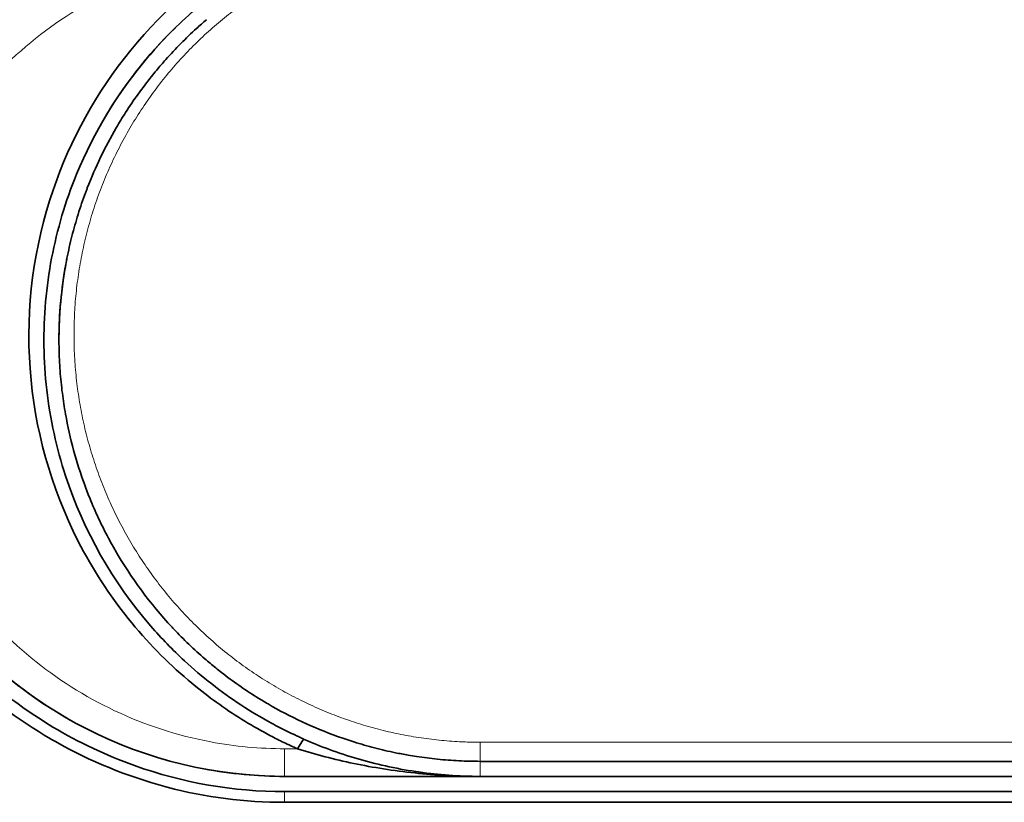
# Model space of a CAD drawing. Header units: millimetres. Extents: x 5 to 415, y 5 to 292.
# Tile 22 of 199: x 123.28 to 129.83, y 70.31 to 75.51. Entities that reach past the tile are written whole.
import ezdxf

# ---------------------------------------------------------------- set-up
doc = ezdxf.new("R2010")
doc.units = ezdxf.units.MM
doc.layers.add('Sichtbar (ISO)', color=7, linetype='Continuous', lineweight=35)
doc.layers.add('Sichtbar schmal (ISO)', color=7, linetype='Continuous', lineweight=18)

msp = doc.modelspace()

# ---------------------------------------------------------------- linework, layer by layer
at = {"layer": 'Sichtbar (ISO)'}
for p, q in [((125.13076077, 70.66906346), (125.17125138, 70.73390641)), ((152.54547839, 70.58554574), (126.34547839, 70.58554574)), ((125.04547839, 70.48554574), (152.54547839, 70.48554574)), ((152.54547825, 70.3843557), (125.04547843, 70.3843557)), ((125.04547865, 70.31331204), (139.44548013, 70.31331204))]:
    msp.add_line(p, q, dxfattribs=at)
msp.add_arc((125.04547839, 73.38554574), 2.9, 216.103051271, 270.000000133, dxfattribs=at)
for points, knots in [([(125.04547848, 76.54157448), (124.79401073, 76.54157448), (124.55109755, 76.51166341), (124.3154691, 76.45406109), (124.07984066, 76.39645877), (123.85123907, 76.31161468), (123.63422233, 76.20087081), (123.62012193, 76.19367536), (123.60607253, 76.18636708), (123.59207382, 76.17894434), (123.39062087, 76.07212514), (123.19918689, 75.94236438), (123.0152481, 75.78184816), (122.98963916, 75.75950023), (122.96418944, 75.73655985), (122.9389588, 75.71304857), (122.77037507, 75.55595309), (122.61222934, 75.37256813), (122.47974071, 75.17709837), (122.45621543, 75.14238989), (122.43347803, 75.10730535), (122.41151258, 75.07183305), (122.29126017, 74.87763573), (122.19360649, 74.67220041), (122.11805535, 74.45434289), (122.09960227, 74.40113202), (122.08249288, 74.3471988), (122.06681457, 74.29258424), (122.00657713, 74.08275034), (121.96728367, 73.86273763), (121.95247547, 73.63556995), (121.94840028, 73.57305386), (121.94617375, 73.50995572), (121.94588644, 73.44658614), (121.94485799, 73.21975332), (121.9691907, 72.98950972), (122.01664449, 72.76889079), (122.02818704, 72.71522795), (122.0410938, 72.66213326), (122.05534725, 72.60957197), (122.11606324, 72.38567457), (122.20070395, 72.17115778), (122.31095201, 71.96395462), (122.33227374, 71.923882), (122.35455754, 71.88408137), (122.37777333, 71.84466968), (122.50277973, 71.63245571), (122.65550143, 71.43201293), (122.82457117, 71.25687441), (122.84262527, 71.23817226), (122.86086378, 71.21974954), (122.87927996, 71.20160659), (123.06535303, 71.01829406), (123.26933349, 70.86336763), (123.48824698, 70.73579054), (123.49935789, 70.72931539), (123.51050624, 70.72291142), (123.5216915, 70.7165788), (123.75269605, 70.58579384), (123.99933609, 70.48542795), (124.24850693, 70.4182546), (124.25401402, 70.41676996), (124.25952245, 70.41530154), (124.26503215, 70.41384934), (124.52088209, 70.34641492), (124.77942911, 70.31331202), (125.04547859, 70.31331204)], [0, 0, 0, 0, 0.0833333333, 0.0833333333, 0.0833333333, 0.1666666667, 0.1666666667, 0.1666666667, 0.1720811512, 0.1720811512, 0.1720811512, 0.25, 0.25, 0.25, 0.2608482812, 0.2608482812, 0.2608482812, 0.3333333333, 0.3333333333, 0.3333333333, 0.3462041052, 0.3462041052, 0.3462041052, 0.4166666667, 0.4166666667, 0.4166666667, 0.4338768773, 0.4338768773, 0.4338768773, 0.5, 0.5, 0.5, 0.5181969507, 0.5181969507, 0.5181969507, 0.5833333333, 0.5833333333, 0.5833333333, 0.5991769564, 0.5991769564, 0.5991769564, 0.6666666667, 0.6666666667, 0.6666666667, 0.6797190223, 0.6797190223, 0.6797190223, 0.75, 0.75, 0.75, 0.7575049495, 0.7575049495, 0.7575049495, 0.8333333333, 0.8333333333, 0.8333333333, 0.8371819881, 0.8371819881, 0.8371819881, 0.9166666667, 0.9166666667, 0.9166666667, 0.9184234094, 0.9184234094, 0.9184234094, 1, 1, 1, 1]), ([(125.04547843, 76.43163803), (124.89835006, 76.43163803), (124.75149226, 76.42045805), (124.40801759, 76.36945796), (124.21488442, 76.32079679), (123.89691854, 76.20596782), (123.76922394, 76.14936429), (123.33356026, 75.91889198), (123.05667797, 75.70111194), (122.75854908, 75.37216193), (122.69520085, 75.2948108), (122.52927533, 75.0705013), (122.43627962, 74.91777113), (122.23343221, 74.50695898), (122.14507927, 74.23985197), (122.06702636, 73.81281886), (122.05085141, 73.65886943), (122.04193831, 73.3329559), (122.05179492, 73.16096405), (122.0764183, 72.99023947)], [0.00000100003, 0.00000100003, 0.00000100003, 0.00000100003, 0.04413951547, 0.04413951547, 0.10433674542, 0.10433674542, 0.14696063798, 0.14696063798, 0.25590477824, 0.25590477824, 0.28766811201, 0.28766811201, 0.34494979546, 0.34494979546, 0.43519116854, 0.43519116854, 0.48482121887, 0.48482121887, 0.53963338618, 0.53963338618, 0.53963338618, 0.53963338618]), ([(125.04547843, 76.28554574), (124.90261461, 76.28554575), (124.76059449, 76.27503327), (124.47568018, 76.23274089), (124.33422996, 76.2006568), (123.90561602, 76.06944313), (123.63498764, 75.93673731), (123.23296332, 75.65753339), (123.08744038, 75.53306245), (122.88808308, 75.32599046), (122.82373914, 75.25193503), (122.638485, 75.01570367), (122.53123475, 74.84453886), (122.35290159, 74.48175041), (122.28259827, 74.28991735), (122.20817061, 73.99386296), (122.18854323, 73.89380146), (122.14769131, 73.60579807), (122.13939439, 73.41589487), (122.15761151, 73.08568193), (122.17553615, 72.94571301), (122.24518789, 72.60356007), (122.30862766, 72.40371843), (122.43562746, 72.11696438), (122.48250465, 72.02468186), (122.58565037, 71.84615708), (122.64166792, 71.76002493), (122.70239872, 71.67675152)], [-0.6716373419, -0.6716373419, -0.6716373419, -0.6716373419, -0.62880073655, -0.62880073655, -0.58503177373, -0.58503177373, -0.49251753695, -0.49251753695, -0.43243801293, -0.43243801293, -0.4011709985, -0.4011709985, -0.33630692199, -0.33630692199, -0.27019859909, -0.27019859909, -0.2371178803, -0.2371178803, -0.17585071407, -0.17585071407, -0.13068980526, -0.13068980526, -0.06440730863, -0.06440730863, -0.0319666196, -0.0319666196, -0.000001, -0.000001, -0.000001, -0.000001]), ([(125.13076072, 70.66906336), (125.13070827, 70.66908479), (125.13065574, 70.6691067), (125.13054882, 70.669152), (125.13049389, 70.66917564), (125.13037979, 70.66922532), (125.13032009, 70.66925165), (125.13013097, 70.66933575), (125.12999829, 70.66939586), (125.12969613, 70.66953321), (125.12953272, 70.66960787), (125.12885104, 70.6699136), (125.12858218, 70.67002946), (125.12693361, 70.67075877), (125.12601602, 70.67116924), (125.12315216, 70.67244637), (125.12151896, 70.6731735), (125.11588782, 70.67569422), (125.11197481, 70.67745551), (125.10061566, 70.68259704), (125.0930842, 70.68604317), (125.07056955, 70.69645715), (125.05562465, 70.70351903), (125.01099173, 70.72505972), (124.98149294, 70.73989925), (124.89371783, 70.785886), (124.83629695, 70.81843663), (124.66661934, 70.9222094), (124.55848024, 70.99877655), (124.17403774, 71.31098142), (123.91048072, 71.60957777), (123.51725966, 72.33380202), (123.39894326, 72.72047115), (123.32019099, 73.52352175), (123.36301137, 73.93041972), (123.59232415, 74.65604369), (123.759003, 74.97358123), (124.20859868, 75.54967183), (124.46623464, 75.77443987), (124.74965216, 75.95248087)], [0.00000100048, 0.00000100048, 0.00000100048, 0.00000100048, 0.0000180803, 0.0000180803, 0.00003604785, 0.00003604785, 0.00005565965, 0.00005565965, 0.0000985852, 0.0000985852, 0.00015698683, 0.00015698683, 0.00028894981, 0.00028894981, 0.00045532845, 0.00045532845, 0.00080794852, 0.00080794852, 0.0014075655, 0.0014075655, 0.00257541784, 0.00257541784, 0.00490562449, 0.00490562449, 0.00956529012, 0.00956529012, 0.01889525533, 0.01889525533, 0.03770457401, 0.03770457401, 0.08926957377, 0.08926957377, 0.1384044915, 0.1384044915, 0.18824518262, 0.18824518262, 0.23193711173, 0.23193711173, 0.27683429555, 0.27683429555, 0.27683429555, 0.27683429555]), ([(124.80284485, 75.84120895), (124.67774011, 75.76261886), (124.55934268, 75.67493556), (124.33531287, 75.48114197), (124.23050782, 75.37523761), (123.93651394, 75.02888596), (123.77770594, 74.76704635), (123.58871873, 74.30647723), (123.53332174, 74.11991898), (123.46024388, 73.73733005), (123.44310536, 73.54193021), (123.44838096, 73.1507875), (123.47081556, 72.95575015), (123.53365337, 72.66922388), (123.55930185, 72.57515375), (123.70941314, 72.11708358), (123.90134541, 71.7769778), (124.22642843, 71.40286913), (124.30092499, 71.32610805), (124.49630831, 71.14596445), (124.62183734, 71.04791873), (124.82123477, 70.91716272), (124.88910033, 70.87651585), (124.99329221, 70.81978072), (125.02835986, 70.80160289), (125.08135435, 70.77549346), (125.09898232, 70.76702896), (125.12550928, 70.75462005), (125.13432567, 70.75055003), (125.14800751, 70.74431641), (125.15239493, 70.74233187), (125.15766783, 70.73996332), (125.16370403, 70.73726145), (125.16633137, 70.73608964), (125.16684003, 70.73586416), (125.16788654, 70.73539905), (125.16809677, 70.73530564), (125.16847785, 70.73513638), (125.16864679, 70.73506137), (125.16892085, 70.7349397), (125.16902451, 70.73489369), (125.16923749, 70.73479918), (125.16934958, 70.73474944), (125.16950604, 70.73468003), (125.16955323, 70.73465909), (125.16963802, 70.73462148), (125.16967591, 70.73460468), (125.16976081, 70.73456702), (125.16980809, 70.73454605), (125.17000685, 70.73445791), (125.17010807, 70.73441303), (125.17023191, 70.73435814), (125.17024388, 70.73435283), (125.17032736, 70.73431582), (125.17039874, 70.73428419), (125.17047897, 70.73424863), (125.17048458, 70.73424614), (125.1704932, 70.73424232), (125.17049621, 70.73424099), (125.1705421, 70.73422065), (125.17058475, 70.73420175), (125.17064348, 70.73417573), (125.17065879, 70.73416895), (125.17068505, 70.73415731), (125.17069597, 70.73415247), (125.17071788, 70.73414277), (125.17072885, 70.7341379), (125.17075108, 70.73412805), (125.17076233, 70.73412307), (125.17078825, 70.73411159), (125.17080291, 70.73410509), (125.17084085, 70.73408828), (125.17086409, 70.73407799), (125.17099573, 70.73401967), (125.17111573, 70.73396652), (125.17125266, 70.73390588)], [-0.36996131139, -0.36996131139, -0.36996131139, -0.36996131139, -0.34429152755, -0.34429152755, -0.31820740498, -0.31820740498, -0.26435123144, -0.26435123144, -0.22981213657, -0.22981213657, -0.19490627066, -0.19490627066, -0.15997316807, -0.15997316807, -0.14262133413, -0.14262133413, -0.07422481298, -0.07422481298, -0.05546598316, -0.05546598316, -0.02770084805, -0.02770084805, -0.01395682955, -0.01395682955, -0.00710550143, -0.00710550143, -0.00371502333, -0.00371502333, -0.00202891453, -0.00202891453, -0.0010908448, -0.0010908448, -0.00099948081, -0.00099948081, -0.0006314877, -0.0006314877, -0.00053834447, -0.00053834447, -0.00046383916, -0.00046383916, -0.00041799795, -0.00041799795, -0.00037018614, -0.00037018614, -0.00034962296, -0.00034962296, -0.00033305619, -0.00033305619, -0.00031233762, -0.00031233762, -0.00024527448, -0.00024527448, -0.00023806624, -0.00023806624, -0.00019531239, -0.00019531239, -0.00019209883, -0.00019209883, -0.00019038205, -0.00019038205, -0.00016587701, -0.00016587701, -0.00015725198, -0.00015725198, -0.00015112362, -0.00015112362, -0.00014497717, -0.00014497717, -0.00013869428, -0.00013869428, -0.00013051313, -0.00013051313, -0.00011755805, -0.00011755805, -0.00005724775, -0.00005724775, -0.00005724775, -0.00005724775]), ([(124.52561224, 75.51347569), (124.50352733, 75.49458792), (124.48140873, 75.47507632), (124.45931267, 75.45493666), (124.42440246, 75.42311741), (124.38954878, 75.38973042), (124.35497203, 75.35478018), (124.32142295, 75.3208687), (124.28813477, 75.28548559), (124.25530464, 75.24865429), (124.24519798, 75.23731589), (124.23513472, 75.22584039), (124.22512045, 75.21422882), (124.20338703, 75.18902887), (124.18186673, 75.16316378), (124.16073161, 75.13679697), (124.1300727, 75.09854888), (124.10022958, 75.05924187), (124.07163169, 75.01944306), (124.04248152, 74.97887565), (124.01462574, 74.93779815), (123.98839231, 74.89688452), (123.96659286, 74.86288612), (123.94591169, 74.82900242), (123.92646931, 74.7956503)], [0.46020994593, 0.46020994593, 0.46020994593, 0.46020994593, 0.48100586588, 0.48100586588, 0.48100586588, 0.51386196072, 0.51386196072, 0.51386196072, 0.54574152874, 0.54574152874, 0.54574152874, 0.55555555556, 0.55555555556, 0.55555555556, 0.57685441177, 0.57685441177, 0.57685441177, 0.60775084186, 0.60775084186, 0.60775084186, 0.63924395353, 0.63924395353, 0.63924395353, 0.66541409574, 0.66541409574, 0.66541409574, 0.66541409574]), ([(123.73404847, 74.39571328), (123.7312361, 74.38844167), (123.72844465, 74.38113403), (123.72567307, 74.37378664), (123.724262, 74.37004594), (123.72285626, 74.36629508), (123.72145599, 74.3625342), (123.70431231, 74.31648919), (123.68799382, 74.26894009), (123.6727653, 74.22017399), (123.65800322, 74.17290159), (123.64426552, 74.124486), (123.63174396, 74.07521585), (123.61946998, 74.02691989), (123.60836465, 73.97780321), (123.59855812, 73.92815884), (123.59678802, 73.91919794), (123.59506011, 73.91021988), (123.59337495, 73.90122647), (123.58583317, 73.86097716), (123.57914469, 73.82040642), (123.57333309, 73.77951204), (123.56631042, 73.73009574), (123.56056778, 73.68020682), (123.55615693, 73.62984337), (123.55181546, 73.58027211), (123.5487641, 73.53024106), (123.54706409, 73.47975145), (123.54601267, 73.44852452), (123.54547842, 73.41712221), (123.54547841, 73.38554574)], [0.77215945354, 0.77215945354, 0.77215945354, 0.77215945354, 0.77777777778, 0.77777777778, 0.77777777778, 0.78063817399, 0.78063817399, 0.78063817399, 0.81565845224, 0.81565845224, 0.81565845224, 0.84960605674, 0.84960605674, 0.84960605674, 0.88288243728, 0.88288243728, 0.88288243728, 0.88888888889, 0.88888888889, 0.88888888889, 0.91577029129, 0.91577029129, 0.91577029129, 0.94825347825, 0.94825347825, 0.94825347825, 0.98022572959, 0.98022572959, 0.98022572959, 1, 1, 1, 1]), ([(123.58907657, 72.89335767), (123.58093985, 72.93892541), (123.57389139, 72.9849276), (123.56797219, 73.03134379), (123.56170734, 73.0804704), (123.55670754, 73.13006079), (123.5530268, 73.18008666), (123.54938702, 73.22955597), (123.54703713, 73.27945117), (123.54603459, 73.32974036), (123.54566481, 73.3482892), (123.5454784, 73.36689158), (123.54547841, 73.38554574)], [0.89192478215, 0.89192478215, 0.89192478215, 0.89192478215, 0.92288257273, 0.92288257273, 0.92288257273, 0.95564810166, 0.95564810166, 0.95564810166, 0.9880491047, 0.9880491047, 0.9880491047, 1, 1, 1, 1]), ([(123.91939868, 71.98764128), (123.91823903, 71.98965386), (123.91708322, 71.99166555), (123.91593129, 71.99367628), (123.90464767, 72.01337215), (123.89373627, 72.0329725), (123.88315575, 72.05251649), (123.85953549, 72.09614703), (123.83755577, 72.13949239), (123.81684559, 72.18304186), (123.7957684, 72.22736311), (123.77600568, 72.27189694), (123.75729802, 72.31721895), (123.74425913, 72.34880753), (123.73173554, 72.38078022), (123.71967861, 72.41334445), (123.71939358, 72.41411428), (123.71910882, 72.41488443), (123.71882432, 72.41565492)], [0.66506631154, 0.66506631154, 0.66506631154, 0.66506631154, 0.66666666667, 0.66666666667, 0.66666666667, 0.68234271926, 0.68234271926, 0.68234271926, 0.71733837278, 0.71733837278, 0.71733837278, 0.75295421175, 0.75295421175, 0.75295421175, 0.77777777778, 0.77777777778, 0.77777777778, 0.77836461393, 0.77836461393, 0.77836461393, 0.77836461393]), ([(124.93530978, 70.96657402), (124.90988786, 70.98139405), (124.88500853, 70.99643341), (124.86058316, 71.01171214), (124.81966946, 71.03730476), (124.78002664, 71.06356469), (124.74127389, 71.09065414), (124.70204598, 71.11807573), (124.66372937, 71.14634785), (124.62598408, 71.1757179), (124.60041362, 71.19561458), (124.57510656, 71.2160168), (124.54997378, 71.23701999), (124.53827916, 71.24679306), (124.52662479, 71.25669465), (124.51501393, 71.26672536), (124.47911298, 71.29774044), (124.44362737, 71.3299904), (124.4086559, 71.36348772), (124.37431056, 71.39638531), (124.34046114, 71.43048604), (124.30720573, 71.46579457), (124.30373125, 71.46948356), (124.30026326, 71.47318572), (124.29680186, 71.47690107)], [0.33339496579, 0.33339496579, 0.33339496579, 0.33339496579, 0.35351514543, 0.35351514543, 0.35351514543, 0.38721744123, 0.38721744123, 0.38721744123, 0.42133296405, 0.42133296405, 0.42133296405, 0.44444444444, 0.44444444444, 0.44444444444, 0.45519852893, 0.45519852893, 0.45519852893, 0.48845030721, 0.48845030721, 0.48845030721, 0.52110674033, 0.52110674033, 0.52110674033, 0.52451863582, 0.52451863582, 0.52451863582, 0.52451863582]), ([(123.15269845, 71.05966202), (123.20533763, 71.01723084), (123.25938764, 70.97647415), (123.37672703, 70.89391617), (123.44028535, 70.85260213), (123.67732917, 70.71082651), (123.85909789, 70.62509873), (124.36974238, 70.44244827), (124.70287537, 70.3843557), (125.04547843, 70.3843557)], [-0.20606253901, -0.20606253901, -0.20606253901, -0.20606253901, -0.18567362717, -0.18567362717, -0.16289684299, -0.16289684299, -0.10278093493, -0.10278093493, -0.00000001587, -0.00000001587, -0.00000001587, -0.00000001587]), ([(126.34547839, 70.58554574), (126.29825415, 70.58554578), (126.25080983, 70.58674151), (126.20324986, 70.58916042), (126.15621024, 70.59155287), (126.10905761, 70.59514188), (126.0618836, 70.59994456), (126.01494082, 70.60472371), (125.96797692, 70.61070466), (125.92108573, 70.61789496), (125.90305352, 70.62066002), (125.88503207, 70.62360386), (125.86702664, 70.62672649), (125.83840651, 70.63169), (125.80983164, 70.63710409), (125.78129259, 70.64297498), (125.73507664, 70.65248226), (125.68895408, 70.66318643), (125.64289067, 70.67512687), (125.59728704, 70.68694813), (125.55174121, 70.69998119), (125.50622919, 70.71427999), (125.46984419, 70.72571131), (125.43348091, 70.73795193), (125.39713258, 70.75103628)], [0, 0, 0, 0, 0.0331501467, 0.0331501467, 0.0331501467, 0.0659376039, 0.0659376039, 0.0659376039, 0.09856435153, 0.09856435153, 0.09856435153, 0.11111111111, 0.11111111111, 0.11111111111, 0.13105453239, 0.13105453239, 0.13105453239, 0.16335076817, 0.16335076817, 0.16335076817, 0.19532464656, 0.19532464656, 0.19532464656, 0.22088645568, 0.22088645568, 0.22088645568, 0.22088645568]), ([(125.17125253, 70.73390588), (125.28298657, 70.68442666), (125.40121101, 70.64036969), (125.52548241, 70.60389037), (125.64975421, 70.56741094), (125.7799615, 70.53788912), (125.91682957, 70.51739997), (126.04371386, 70.49840538), (126.17631476, 70.48697731), (126.31310974, 70.4856661)], [0.00000104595, 0.00000104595, 0.00000104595, 0.00000104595, 0.33333333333, 0.33333333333, 0.33333333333, 0.66666666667, 0.66666666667, 0.66666666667, 0.97568516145, 0.97568516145, 0.97568516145, 0.97568516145]), ([(125.13076079, 70.66906351), (125.24996681, 70.63135774), (125.37483542, 70.59833526), (125.50475035, 70.57143141), (125.63466529, 70.54452757), (125.76953885, 70.52313654), (125.90962679, 70.50826789), (126.04971462, 70.49339926), (126.19518787, 70.48524633), (126.34547802, 70.48554574)], [0, 0, 0, 0, 0.33333333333, 0.33333333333, 0.33333333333, 0.66666666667, 0.66666666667, 0.66666666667, 0.99999972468, 0.99999972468, 0.99999972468, 0.99999972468])]:
    msp.add_open_spline(points, degree=3, knots=knots, dxfattribs=at)
for points in [[(123.8382489, 74.84285596), (123.96875719, 75.06744056), (124.13167585, 75.27698273), (124.31894753, 75.45995384)], [(123.73404927, 74.39571302), (123.78732044, 74.53342659), (123.85175387, 74.66747746), (123.92646928, 74.79565031)], [(123.54547841, 73.38554574), (123.54547848, 73.55522606), (123.56099603, 73.72494854), (123.59149684, 73.89110043)], [(123.71882432, 72.41565492), (123.66136934, 72.57125382), (123.61794261, 72.73169888), (123.58907659, 72.89335766)], [(124.29680188, 71.47690106), (124.15155497, 71.63280462), (124.02436611, 71.80546901), (123.91939867, 71.98764127)], [(123.62099966, 70.859547), (123.4038358, 70.98205503), (123.20167075, 71.1335133), (123.0242438, 71.30599862)], [(125.39713258, 70.75103628), (125.23687795, 70.80872298), (125.08161457, 70.88128374), (124.93530978, 70.96657402)], [(125.04547843, 70.48562128), (124.86562856, 70.48568755), (124.68465187, 70.50256402), (124.5075203, 70.53595777)], [(126.34547839, 70.48554574), (126.19933745, 70.48554861), (126.05244069, 70.49667919), (125.90746589, 70.51881729)]]:
    msp.add_open_spline(points, degree=3, dxfattribs=at)
at = {"layer": 'Sichtbar schmal (ISO)'}
for p, q in [((124.09198219, 75.2106743), (124.09183562, 75.21067431)), ((123.77292894, 74.72415266), (123.77290545, 74.72415267)), ((126.34547824, 70.71238233), (152.54547839, 70.71238234)), ((126.34547839, 70.58554574), (126.34547839, 70.71238716)), ((125.04547839, 70.6690635), (125.13076076, 70.66906348)), ((125.0454784, 70.6690635), (125.0454784, 70.48554574)), ((126.34547839, 70.58554574), (126.34547839, 70.48554574)), ((125.04547843, 70.3843557), (125.0454787, 70.31331204))]:
    msp.add_line(p, q, dxfattribs=at)
msp.add_ellipse((126.32499542, 72.86286247), major_axis=(2.40380952, -0.09078013), ratio=0.8938159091, start_param=4.7186741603, end_param=4.7546474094, dxfattribs=at)
for points, knots in [([(126.25896457, 70.71377114), (126.24208066, 70.7143143), (126.17964954, 70.71692833), (126.07181845, 70.72517095), (125.93599881, 70.74255323), (125.80113637, 70.76683457), (125.66760554, 70.79796668), (125.53574777, 70.8358792), (125.40588699, 70.88049312), (125.27834459, 70.93171526), (125.15344232, 70.98943707), (125.03149764, 71.05353564), (124.9128209, 71.12387549), (124.79771568, 71.20030898), (124.68648054, 71.28267554), (124.57941085, 71.37079987), (124.47679624, 71.4644928), (124.378915, 71.56355656), (124.28603592, 71.66778529), (124.19842812, 71.77695454), (124.11635828, 71.89081928), (124.04008288, 72.00912102), (123.96984876, 72.13158818), (123.90589455, 72.25793155), (123.84844811, 72.38784422), (123.7977234, 72.52100759), (123.7539227, 72.65708427), (123.71723531, 72.79571146), (123.68783199, 72.93650888), (123.6658629, 73.07908251), (123.651457, 73.22301753), (123.64471864, 73.3678713), (123.64572182, 73.51317613), (123.65450576, 73.65844994), (123.67107318, 73.80320646), (123.69539004, 73.9469587), (123.72738363, 74.08921471), (123.76693934, 74.2294774), (123.81389965, 74.36725387), (123.86806708, 74.50206763), (123.92920664, 74.63346285), (123.99704295, 74.7609978), (124.07126039, 74.8842499), (124.15151178, 75.00283188), (124.23743182, 75.11640447), (124.32864472, 75.22467565), (124.42476434, 75.32739234), (124.5253975, 75.42433851), (124.63015029, 75.515336), (124.73863485, 75.60024433), (124.85047566, 75.67895901), (124.96531549, 75.75140856), (125.08281702, 75.81754853), (125.20265878, 75.87735352), (125.32453125, 75.93081215), (125.44814997, 75.97793014), (125.57327442, 76.01873041), (125.69969415, 76.05323861), (125.82715761, 76.08146266), (125.95560707, 76.10344755), (126.08496098, 76.11919717), (126.21504373, 76.12867013), (126.30202483, 76.1307822), (126.34547839, 76.13078224)], [0, 0, 0, 0, 0.0058174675, 0.0215164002, 0.0372396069, 0.0529817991, 0.0687433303, 0.0845288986, 0.100345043, 0.116197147, 0.1320900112, 0.1480288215, 0.1640190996, 0.1800667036, 0.1961776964, 0.2123576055, 0.2286112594, 0.2449443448, 0.2613644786, 0.277878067, 0.2944871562, 0.31119557, 0.328009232, 0.3449293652, 0.3619570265, 0.3790953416, 0.3963447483, 0.4137024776, 0.431165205, 0.4487296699, 0.466390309, 0.4841379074, 0.5019602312, 0.5198431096, 0.5377717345, 0.5557310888, 0.5737045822, 0.5916725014, 0.6096137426, 0.6275079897, 0.6453354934, 0.6630759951, 0.6807065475, 0.6982055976, 0.7155569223, 0.7327471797, 0.7497649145, 0.7666009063, 0.783248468, 0.7997039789, 0.815967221, 0.8320413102, 0.8479330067, 0.8636513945, 0.8792059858, 0.8946077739, 0.909874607, 0.9250307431, 0.9400957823, 0.9550708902, 0.970047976, 0.9850344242, 1, 1, 1, 1]), ([(125.04547838, 70.66906351), (124.88074925, 70.66912352), (124.71569316, 70.68454579), (124.5538855, 70.71507665), (124.33275362, 70.75680116), (124.11768876, 70.8267438), (123.91544867, 70.92209804), (123.71668502, 71.01581317), (123.53030901, 71.13407378), (123.36189099, 71.27261699), (123.19064828, 71.41348384), (123.03797099, 71.57531936), (122.90801729, 71.75264431), (122.77588171, 71.9329465), (122.66723917, 72.12926261), (122.58484891, 72.33534052), (122.50125354, 72.54443271), (122.44468404, 72.76357434), (122.41650177, 72.98606221), (122.38808719, 73.21038408), (122.38852975, 73.43810758), (122.41782227, 73.66232906), (122.44711252, 73.88653314), (122.50524823, 74.10723575), (122.59080964, 74.31756719), (122.6756541, 74.52613622), (122.78746655, 74.72450716), (122.92332362, 74.90615775), (123.05717083, 75.08512101), (123.21435648, 75.24785497), (123.3904149, 75.38864671), (123.56351507, 75.52707278), (123.75485911, 75.6442878), (123.95858605, 75.73589523), (124.15931177, 75.82615314), (124.37205823, 75.89155237), (124.58992627, 75.92959665), (124.64290025, 75.938847), (124.69617701, 75.94648012), (124.74965342, 75.95247857)], [0, 0, 0, 0, 0.06043924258, 0.06043924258, 0.06043924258, 0.14303757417, 0.14303757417, 0.14303757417, 0.2242160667, 0.2242160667, 0.2242160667, 0.30675607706, 0.30675607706, 0.30675607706, 0.39068190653, 0.39068190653, 0.39068190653, 0.47583531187, 0.47583531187, 0.47583531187, 0.56169064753, 0.56169064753, 0.56169064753, 0.64753932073, 0.64753932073, 0.64753932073, 0.73266864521, 0.73266864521, 0.73266864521, 0.81653856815, 0.81653856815, 0.81653856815, 0.8989992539, 0.8989992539, 0.8989992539, 0.98024516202, 0.98024516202, 0.98024516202, 0.99999986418, 0.99999986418, 0.99999986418, 0.99999986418])]:
    msp.add_open_spline(points, degree=3, knots=knots, dxfattribs=at)

doc.saveas('drawing.dxf')
